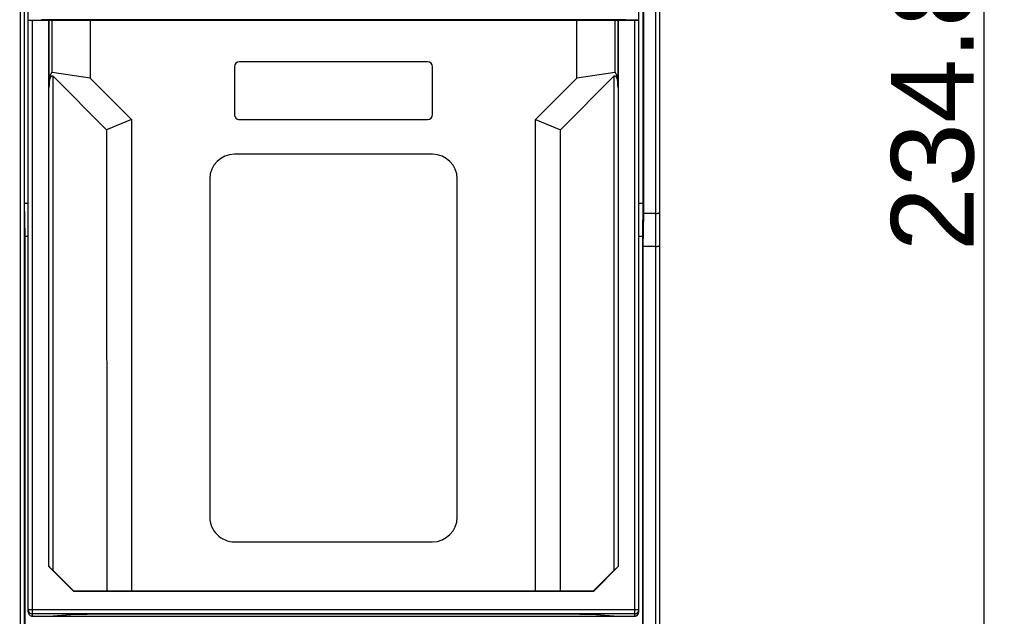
# Model space of a CAD drawing. Header units: millimetres. Extents: x 1117 to 38156, y -1945 to 7303.
# Tile 30 of 256: x 1915 to 2035, y 836 to 908. Entities that reach past the tile are written whole.
import ezdxf

# ---------------------------------------------------------------- set-up
doc = ezdxf.new("R2010")
doc.units = ezdxf.units.MM
doc.styles.get("Standard").update_dxf_attribs({"font": 'arial.ttf'})
doc.dimstyles.new('DIMSTYLE_1', dxfattribs={"dimtxt": 4.2, "dimasz": 3.6, "dimexe": 2.5, "dimexo": 0, "dimgap": 1.05, "dimtad": 1, "dimdsep": 46, "dimtxsty": 'Standard', "dimblk": '_FILLED', "dimblk1": '_FILLED', "dimblk2": '_FILLED', "dimcen": 0.09, "dimazin": 2, "dimtp": 0.01, "dimtm": 0.01, "dimtfac": 1, "dimtofl": 0, "dimtmove": 0, "dimatfit": 3, "dimldrblk": '_FILLED', "dimfxl": 0, "dimtolj": 1, "dimarcsym": 0})

# ---------------------------------------------------------------- blocks, each defined once
blk = doc.blocks.new('_FILLED')
at = {"color": 0, "linetype": 'ByBlock'}
blk.add_solid([(0, 0), (-1, 0.167), (-1, -0.167)], dxfattribs=at)
blk = doc.blocks.new('*D44')
at = {"color": 0, "linetype": 'Continuous', "lineweight": -2}
for p, q in [((1902.38, 1019.13), (1867.01, 1019.13)), ((1869.51, 787.9), (1869.51, 1015.53)), ((1937.94, 784.3), (1867.01, 784.3))]:
    blk.add_line(p, q, dxfattribs=at)
at = {"layer": 'Defpoints', "color": 0, "linetype": 'Continuous'}
for p in [(1869.51, 1019.13), (1902.38, 1019.13), (1937.94, 784.3)]:
    blk.add_point(p, dxfattribs=at)
at = {"color": 0, "linetype": 'Continuous', "lineweight": -2, "xscale": 3.6, "yscale": 3.6, "zscale": 3.6}
for p, rotation in [((1869.51, 1019.13), 90), ((1869.51, 784.3), 270)]:
    blk.add_blockref('_FILLED', p, dxfattribs=dict(at, rotation=rotation))
at = {"color": 0, "linetype": 'Continuous', "insert": (1855.13, 918.28), "char_height": 10, "width": 9.2531, "attachment_point": 2, "rotation": 90, "line_spacing_factor": 0.9}
blk.add_mtext('\\A1;234.83', dxfattribs=at)
blk = doc.blocks.new('*D80')
at = {"color": 0, "linetype": 'Continuous', "lineweight": -2}
for p, q in [((1901.18, 1019.13), (2034.75, 1019.13)), ((2032.25, 1015.53), (2032.25, 787.9)), ((1936.98, 784.3), (2034.75, 784.3))]:
    blk.add_line(p, q, dxfattribs=at)
at = {"layer": 'Defpoints', "color": 0, "linetype": 'Continuous'}
for p in [(1901.18, 1019.13), (1936.98, 784.3), (2032.25, 784.3)]:
    blk.add_point(p, dxfattribs=at)
at = {"color": 0, "linetype": 'Continuous', "lineweight": -2, "xscale": 3.6, "yscale": 3.6, "zscale": 3.6}
for p, rotation in [((2032.25, 1019.13), 90), ((2032.25, 784.3), 270)]:
    blk.add_blockref('_FILLED', p, dxfattribs=dict(at, rotation=rotation))
at = {"color": 0, "linetype": 'Continuous', "insert": (2026.09, 901.72), "char_height": 10, "attachment_point": 5, "rotation": 90}
blk.add_mtext('\\A1;234.83', dxfattribs=at)

msp = doc.modelspace()

# ---------------------------------------------------------------- linework, layer by layer
at = {"linetype": 'Continuous'}
for p, q in [((1915.4, 1002.382), (1915.442, 835.194)), ((1915.9, 1002.389), (1915.942, 835.185)), ((1992.477, 999.738), (1992.477, 835.133)), ((1992.977, 835.124), (1992.977, 1000.23)), ((1915.977, 886.176), (1915.977, 994.701)), ((1990.977, 886.176), (1990.977, 994.701)), ((1991.03, 884.933), (1991.03, 994.746)), ((1916.428, 836.633), (1916.427, 994.281)), ((1990.428, 836.633), (1990.427, 994.281)), ((1918.027, 908.333), (1918.027, 908.41)), ((1919.027, 908.333), (1919.027, 908.416)), ((1987.827, 908.416), (1919.027, 908.416)), ((1987.827, 908.333), (1987.827, 908.416)), ((1988.827, 908.333), (1988.827, 908.41)), ((1916.427, 908.375), (1918.027, 908.375)), ((1918.927, 908.333), (1916.427, 908.333)), ((1916.928, 836.133), (1916.927, 908.333)), ((1917.801, 908.333), (1917.801, 908.375)), ((1918.928, 842.133), (1918.927, 908.333)), ((1918.938, 900.382), (1918.938, 908.333)), ((1987.917, 908.333), (1918.938, 908.333)), ((1919.34, 902.028), (1919.34, 908.333)), ((1923.927, 908.333), (1923.927, 901.333)), ((1982.927, 901.333), (1982.927, 908.333)), ((1987.515, 908.333), (1987.515, 902.028)), ((1987.917, 908.333), (1987.917, 900.382)), ((1987.927, 908.333), (1987.928, 842.133)), ((1990.427, 908.333), (1987.927, 908.333)), ((1990.427, 908.375), (1988.827, 908.375)), ((1989.054, 908.333), (1989.054, 908.375)), ((1989.927, 908.333), (1989.928, 836.133)), ((1941.427, 902.733), (1941.427, 896.933)), ((1964.827, 903.333), (1942.027, 903.333)), ((1965.427, 896.933), (1965.427, 902.733)), ((1923.927, 901.333), (1919.34, 902.028)), ((1919.436, 841.649), (1919.436, 901.581)), ((1919.436, 901.581), (1925.927, 895.09)), ((1923.927, 901.333), (1928.927, 896.333)), ((1977.927, 896.333), (1982.927, 901.333)), ((1980.927, 895.09), (1987.419, 901.581)), ((1987.515, 902.028), (1982.927, 901.333)), ((1987.419, 901.581), (1987.419, 841.649)), ((1918.936, 899.997), (1918.938, 900.382)), ((1987.917, 900.382), (1987.919, 899.997)), ((1918.936, 842.137), (1918.936, 899.997)), ((1987.919, 899.997), (1987.919, 842.137)), ((1928.927, 896.333), (1925.927, 895.09)), ((1928.927, 896.333), (1928.928, 839.168)), ((1942.027, 896.333), (1964.827, 896.333)), ((1977.928, 839.168), (1977.927, 896.333)), ((1977.927, 896.333), (1980.927, 895.09)), ((1925.927, 895.09), (1925.928, 839.15)), ((1980.928, 839.15), (1980.927, 895.09)), ((1965.427, 892.133), (1941.427, 892.133)), ((1938.427, 889.133), (1938.428, 848.133)), ((1968.428, 848.133), (1968.427, 889.133)), ((1916.047, 882.176), (1915.977, 886.176)), ((1915.977, 886.176), (1916.427, 886.176)), ((1990.427, 886.176), (1990.977, 886.176)), ((1990.908, 882.176), (1990.977, 886.176)), ((1990.96, 880.933), (1991.03, 884.933)), ((1992.477, 884.933), (1991.03, 884.933)), ((1916.047, 835.081), (1916.047, 882.176)), ((1916.047, 882.176), (1916.427, 882.176)), ((1990.427, 882.176), (1990.908, 882.176)), ((1990.908, 835.081), (1990.908, 882.176)), ((1990.96, 835.133), (1990.96, 880.933)), ((1992.477, 880.933), (1990.96, 880.933)), ((1941.428, 845.133), (1965.428, 845.133)), ((1918.928, 842.133), (1918.936, 842.137)), ((1921.928, 839.133), (1918.928, 842.133)), ((1919.436, 841.649), (1921.935, 839.15)), ((1984.92, 839.15), (1987.419, 841.649)), ((1987.928, 842.133), (1984.928, 839.133)), ((1987.928, 842.133), (1987.919, 842.137)), ((1921.928, 839.133), (1921.935, 839.15)), ((1925.928, 839.15), (1921.935, 839.15)), ((1928.928, 839.168), (1925.928, 839.15)), ((1977.928, 839.168), (1928.928, 839.168)), ((1980.928, 839.15), (1977.928, 839.168)), ((1984.92, 839.15), (1980.928, 839.15)), ((1984.928, 839.133), (1984.92, 839.15)), ((1984.928, 839.133), (1921.928, 839.133)), ((1990.428, 836.904), (1916.428, 836.903)), ((1916.835, 836.412), (1916.928, 836.404)), ((1989.928, 836.404), (1916.928, 836.404)), ((1916.928, 836.133), (1989.928, 836.133)), ((1922.116, 836.308), (1919.428, 836.133)), ((1980.875, 836.36), (1925.98, 836.36)), ((1987.428, 836.133), (1984.739, 836.308))]:
    msp.add_line(p, q, dxfattribs=at)
for centre, radius, start, end in [((1942.027, 902.733), 0.6, 90.00002, 180.00002), ((1964.827, 902.733), 0.6, 0.00002, 90.00002), ((1942.027, 896.933), 0.6, 180.00002, 270.00002), ((1964.827, 896.933), 0.6, 270.00002, 0.00002), ((1941.427, 889.133), 3, 90.00002, 180.00002), ((1965.427, 889.133), 3, 0.00002, 90.00002), ((1941.428, 848.133), 3, 180.00002, 270.00002), ((1965.428, 848.133), 3, 270.00002, 0.00002), ((1916.927, 836.903), 0.5, 179.99999, 259.33975), ((1989.928, 836.904), 0.5, 269.99535, 359.99535), ((1916.928, 836.633), 0.5, 180.00002, 270.00002), ((1989.928, 836.633), 0.5, 270.00002, 0.00002)]:
    msp.add_arc(centre, radius, start, end, dxfattribs=at)
for centre, major_axis, ratio, start_param, end_param in [((1919.027, 908.41), (1, 0), 0.005236, 1.5707963, 3.1415927), ((1987.827, 908.41), (1, 0), 0.005236, 0, 1.5707963), ((1919.436, 841.636), (-0.5, 0.5), 0.0123407, -1.5584525, -0.0051094), ((1987.419, 841.636), (0.5, 0.5), 0.0123407, 0.0051094, 1.5584525), ((1916.928, 836.633), (0, 0.5), 0.9998477, 1.5707963, 3.1415927), ((1925.98, 836.29), (4, 0), 0.0174551, 1.5707963, 2.8797933), ((1980.875, 836.29), (4, 0), 0.0174551, 0.2617994, 1.5707963), ((1989.928, 836.633), (0, 0.5), 0.9998477, -3.1415927, -1.5707963)]:
    msp.add_ellipse(centre, major_axis=major_axis, ratio=ratio, start_param=start_param, end_param=end_param, dxfattribs=at)
for points, knots in [([(1919.34, 902.028), (1919.321, 902.031), (1919.283, 902.026), (1919.236, 901.996), (1919.199, 901.954), (1919.159, 901.894), (1919.12, 901.811), (1919.084, 901.707), (1919.055, 901.6), (1919.023, 901.457), (1918.981, 901.201), (1918.955, 900.906), (1918.939, 900.609), (1918.941, 900.461), (1918.94, 900.386)], [0, 0, 0, 0, 0.0314373, 0.062326, 0.0931778, 0.1239628, 0.1857288, 0.2477486, 0.3099566, 0.3723038, 0.4973021, 0.7481628, 0.8739538, 1, 1, 1, 1]), ([(1918.94, 900.386), (1918.943, 900.449), (1918.958, 900.542), (1918.968, 900.667), (1918.98, 900.791), (1919.001, 900.946), (1919.033, 901.13), (1919.071, 901.281), (1919.11, 901.398), (1919.147, 901.484), (1919.186, 901.55), (1919.226, 901.597), (1919.263, 901.626), (1919.308, 901.643), (1919.373, 901.635), (1919.414, 901.604), (1919.436, 901.581)], [0, 0, 0, 0, 0.1254048, 0.1881567, 0.250875, 0.3760919, 0.5010076, 0.6255048, 0.6875573, 0.7494137, 0.811012, 0.8417699, 0.8727335, 0.9038421, 0.9356234, 1, 1, 1, 1]), ([(1987.419, 901.581), (1987.441, 901.604), (1987.482, 901.635), (1987.547, 901.643), (1987.592, 901.626), (1987.629, 901.597), (1987.669, 901.55), (1987.708, 901.484), (1987.745, 901.398), (1987.784, 901.281), (1987.821, 901.13), (1987.854, 900.946), (1987.875, 900.791), (1987.887, 900.667), (1987.897, 900.542), (1987.912, 900.449), (1987.915, 900.386)], [0, 0, 0, 0, 0.0643766, 0.0961579, 0.1272665, 0.1582301, 0.188988, 0.2505863, 0.3124427, 0.3744952, 0.4989924, 0.6239081, 0.749125, 0.8118433, 0.8745952, 1, 1, 1, 1]), ([(1987.915, 900.386), (1987.914, 900.461), (1987.916, 900.609), (1987.9, 900.906), (1987.874, 901.201), (1987.832, 901.457), (1987.8, 901.601), (1987.771, 901.707), (1987.735, 901.811), (1987.696, 901.894), (1987.656, 901.955), (1987.619, 901.996), (1987.572, 902.026), (1987.533, 902.031), (1987.515, 902.028)], [0, 0, 0, 0, 0.1260462, 0.2518372, 0.5026979, 0.6276962, 0.6900434, 0.7522514, 0.8142712, 0.8760372, 0.9068222, 0.937674, 0.9685627, 1, 1, 1, 1]), ([(1992.477, 884.933), (1992.544, 884.933), (1992.669, 884.945), (1992.843, 884.986), (1992.977, 885.073), (1992.977, 885.14)], [0, 0, 0, 0, 0.3501446, 0.6483836, 1, 1, 1, 1]), ([(1992.477, 880.933), (1992.544, 880.933), (1992.669, 880.945), (1992.843, 880.986), (1992.977, 881.073), (1992.977, 881.14)], [0, 0, 0, 0, 0.3501446, 0.6483836, 1, 1, 1, 1])]:
    msp.add_open_spline(points, degree=3, knots=knots, dxfattribs=at)

# ---------------------------------------------------------------- dimensions: what is measured, and where the dimension line sits
for base, p1, p2, angle, picture, middle in [((1869.514, 1019.133), (1937.942, 784.299), (1902.377, 1019.133), 90, '*D44', (1869.514, 918.28)), ((2032.25, 784.299), (1901.177, 1019.133), (1936.977, 784.299), 270, '*D80', (2032.25, 901.716))]:
    dim = msp.add_linear_dim(base=base, p1=p1, p2=p2, angle=angle, dimstyle='DIMSTYLE_1', override={"dimtxt": 10}, dxfattribs=at)
    dim.commit()
    dim.dimension.update_dxf_attribs({"geometry": picture, "text_midpoint": middle, "dimtype": 160})

doc.saveas('drawing.dxf')
